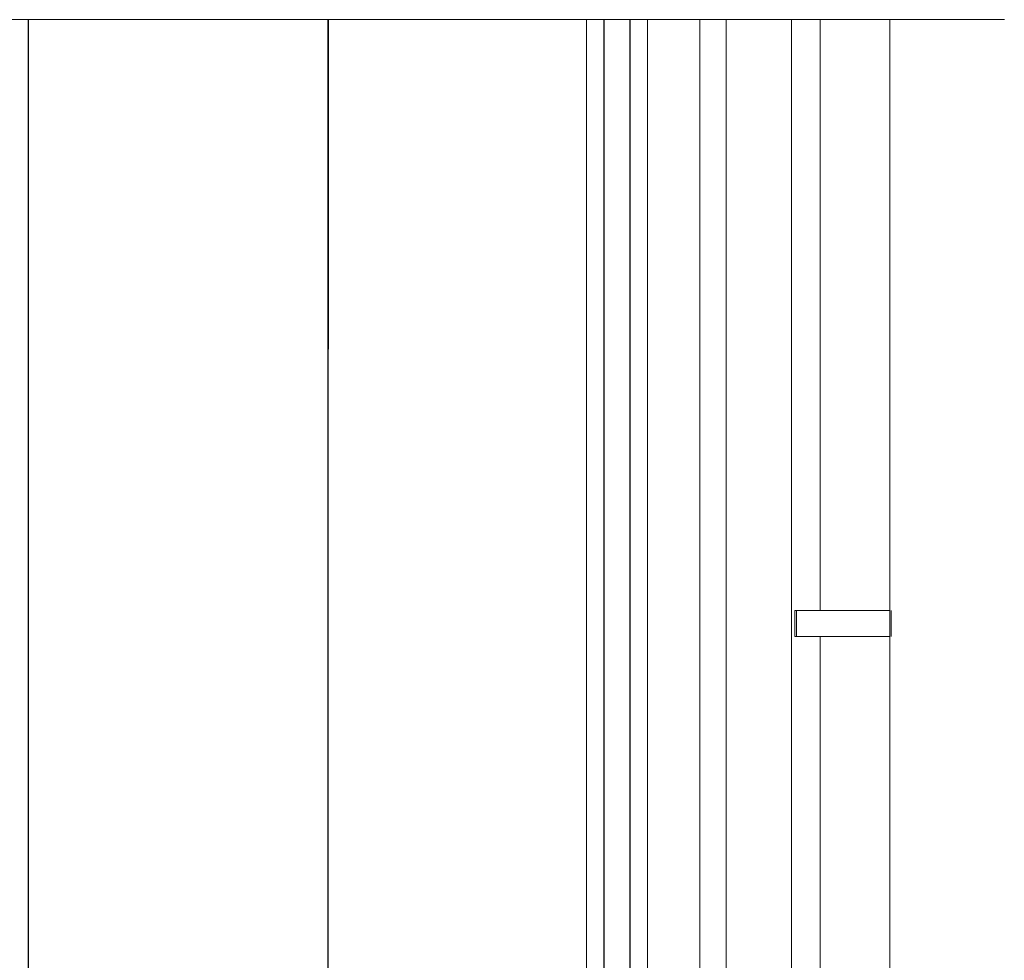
# Model space of a CAD drawing. Header units: millimetres. Extents: x -7937 to 93799, y -5691 to 12696.
# Tile 25 of 67: x 22614 to 23743, y 3949 to 5028. Entities that reach past the tile are written whole.
import ezdxf

# ---------------------------------------------------------------- set-up
doc = ezdxf.new("R2010")
doc.units = ezdxf.units.MM
for name, color, linetype, lineweight in [('A-DETL-GENF', 7, 'Continuous', 9), ('A-GLAZ', 7, 'Continuous', 9), ('Q-SPCQ', 7, 'Continuous', 9)]:
    doc.layers.add(name, color=color, linetype=linetype, lineweight=lineweight)
doc.layers.add('A-WALL', color=7, linetype='Continuous', lineweight=9, true_color=0x7f7f7f)
doc.layers.add('I-WALL', color=7, linetype='Continuous', lineweight=9, true_color=0x7f7f7f)

# ---------------------------------------------------------------- blocks, each defined once
blk = doc.blocks.new('Marley_Alutec_Evolve_Deepflow_Gutter_System - Vihmaveesüsteem VVS-01-4762815-KUNST LÕIGE 1-1')
at = {"layer": 'Q-SPCQ', "color": 254, "true_color": 0xcccccc}
for p, q in [((2444.2, 5027.8), (2444.2, 4350.4)), ((2524.2, 343.9), (2524.2, 5027.8)), ((2415.2, 4350.4), (2417.2, 4350.4)), ((2417.2, 4350.4), (2415.2, 4350.4)), ((2415.2, 4350.4), (2444.2, 4350.4)), ((2415.2, 4335.4), (2415.2, 4350.4)), ((2415.2, 4350.4), (2415.2, 4335.4)), ((2415.2, 4320.4), (2415.2, 4350.4)), ((2417.2, 4350.4), (2484.2, 4350.4)), ((2417.2, 4350.4), (2417.2, 4335.4)), ((2417.2, 4320.4), (2417.2, 4350.4)), ((2454.4, 4350.4), (2451.2, 4350.4)), ((2462.3, 4350.4), (2458.1, 4350.4)), ((2471.7, 4350.4), (2466.8, 4350.4)), ((2482.7, 4350.4), (2476.7, 4350.4)), ((2484.2, 4350.4), (2524.3, 4350.4)), ((2492.3, 4350.4), (2487, 4350.4)), ((2502.1, 4350.4), (2497.2, 4350.4)), ((2510.7, 4350.4), (2506.5, 4350.4)), ((2517.5, 4350.4), (2513.4, 4350.4)), ((2521.2, 4350.4), (2519.1, 4350.4)), ((2525.7, 4320.4), (2525.7, 4350.4)), ((2415.2, 4320.4), (2415.2, 4335.4)), ((2415.2, 4335.4), (2415.2, 4320.4)), ((2417.2, 4335.4), (2417.2, 4320.4)), ((2444.2, 4320.4), (2415.2, 4320.4)), ((2415.2, 4320.4), (2417.2, 4320.4)), ((2417.2, 4320.4), (2415.2, 4320.4)), ((2484.2, 4320.4), (2417.2, 4320.4)), ((2444.2, 4320.4), (2444.2, 3365)), ((2451.2, 4320.4), (2454.4, 4320.4)), ((2458.1, 4320.4), (2462.3, 4320.4)), ((2466.8, 4320.4), (2471.7, 4320.4)), ((2476.7, 4320.4), (2482.7, 4320.4)), ((2524.3, 4320.4), (2484.2, 4320.4)), ((2487, 4320.4), (2492.3, 4320.4)), ((2497.2, 4320.4), (2502.1, 4320.4)), ((2506.5, 4320.4), (2510.7, 4320.4)), ((2513.4, 4320.4), (2517.5, 4320.4)), ((2519.1, 4320.4), (2521.2, 4320.4))]:
    blk.add_line(p, q, dxfattribs=at)
blk = doc.blocks.new('Puit-alumiinium aken 600x2330 mm - A-03-600x2300 mm _ veeplekiga-2838762-KUNST LÕIGE 1-1')
at = {"layer": 'A-GLAZ', "color": 250, "true_color": 0x333333}
for p, q in [((2176.2, 2990), (2176.2, 5027.8)), ((2246.2, 5027.8), (2246.2, 2990)), ((2306.2, 5027.8), (2306.2, 2940)), ((2306.2, 2960), (2306.2, 5027.8)), ((2336.2, 5027.8), (2336.2, 2960)), ((2196.2, 2990), (2176.2, 2990)), ((2246.2, 2990), (2226.2, 2990)), ((2336.2, 2960), (2306.2, 2960)), ((2306.2, 2940), (2236.2, 2940))]:
    blk.add_line(p, q, dxfattribs=at)
at = {"layer": 'A-GLAZ', "color": 250, "lineweight": 25, "true_color": 0x333333}
for p, q in [((2196.2, 5027.8), (2196.2, 2980)), ((2226.2, 2980), (2226.2, 5027.8)), ((2176.2, 2990), (2176.2, 2940)), ((2246.2, 2990), (2176.2, 2990)), ((2246.2, 2940), (2246.2, 2990)), ((2196.2, 2980), (2226.2, 2980)), ((2336.2, 2960), (2306.2, 2960)), ((2306.2, 2960), (2306.2, 2940)), ((2336.2, 2910), (2336.2, 2960)), ((2176.2, 2940), (2246.2, 2940)), ((2236.2, 2940), (2236.2, 2910)), ((2306.2, 2940), (2236.2, 2940)), ((2236.2, 2910), (2336.2, 2910))]:
    blk.add_line(p, q, dxfattribs=at)
blk = doc.blocks.new('0_CMN_break_line - m1_100-6921974-KUNST LÕIGE 1-1')
at = {"layer": 'A-DETL-GENF'}
blk.add_line((-4219.6, 5027.8), (2655.4, 5027.8), dxfattribs=at)

msp = doc.modelspace()

# ---------------------------------------------------------------- linework, layer by layer
at = {"layer": 'A-WALL', "color": 253, "lineweight": 25, "true_color": 0x9d9d9d}
for p, q in [((22624, 3920), (22624, 5027.8)), ((22967.6, 5027.8), (22967.6, 4650)), ((22967.6, 3920), (22967.6, 5027.8))]:
    msp.add_line(p, q, dxfattribs=at)
at = {"layer": 'A-WALL', "color": 250, "true_color": 0x333333}
msp.add_line((23499, 5027.8), (23499, 3920), dxfattribs=at)
at = {"layer": 'I-WALL', "color": 253, "lineweight": 25, "true_color": 0x9d9d9d}
msp.add_line((22624, 3920), (22624, 5027.8), dxfattribs=at)

# ---------------------------------------------------------------- block references
at = {"layer": 'A-DETL-GENF'}
msp.add_blockref('0_CMN_break_line - m1_100-6921974-KUNST LÕIGE 1-1', (21087.8, 0), dxfattribs=at)
at = {"layer": 'A-GLAZ', "color": 250, "true_color": 0x333333}
msp.add_blockref('Puit-alumiinium aken 600x2330 mm - A-03-600x2300 mm _ veeplekiga-2838762-KUNST LÕIGE 1-1', (21087.8, 0), dxfattribs=at)
at = {"layer": 'Q-SPCQ', "color": 254, "true_color": 0xcccccc}
msp.add_blockref('Marley_Alutec_Evolve_Deepflow_Gutter_System - Vihmaveesüsteem VVS-01-4762815-KUNST LÕIGE 1-1', (21087.8, 0), dxfattribs=at)

doc.saveas('drawing.dxf')
